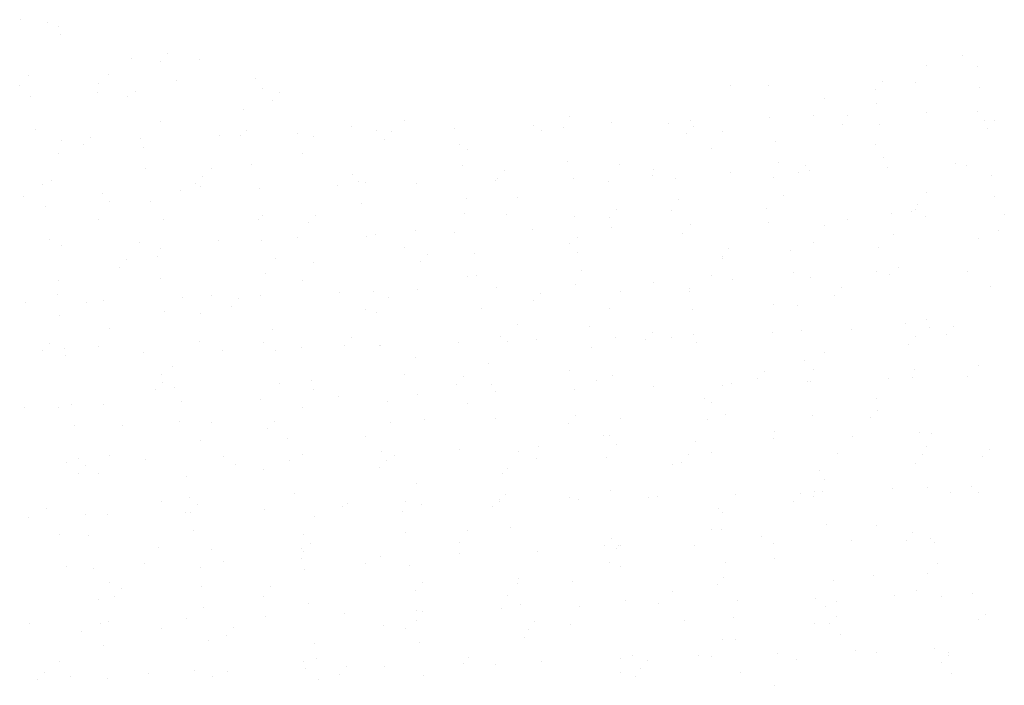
# Model space of a CAD drawing. Header units: centimetres. Extents: x 88729 to 133553, y -16225 to 14174.
# Tile 17 of 106: x 93366 to 93608, y -15043 to -14879. Entities that reach past the tile are written whole.
import ezdxf
from ezdxf.enums import TextEntityAlignment as Align

# ---------------------------------------------------------------- set-up
doc = ezdxf.new("R2010")
doc.units = ezdxf.units.CM
for name, color, linetype in [('E_PODKLAD', 7, 'Continuous'), ('mat', 252, 'Continuous'), ('R-MET-IWE', 252, 'Continuous')]:
    doc.layers.add(name, color=color, linetype=linetype)
doc.styles.get("Standard").update_dxf_attribs({"font": 'txt.shx'})

# ---------------------------------------------------------------- blocks, each defined once
blk = doc.blocks.new('A$Ce817dbbb')
at = {"layer": 'mat', "color": 252, "lineweight": 9}
for p, q in [((1964.47, -25344.78), (1964.47, -25344.78)), ((1971.08, -25345.39), (1971.08, -25345.39)), ((1973.63, -25346.57), (1973.63, -25346.57)), ((1974.2, -25348.35), (1974.2, -25348.35)), ((2000.33, -25353.11), (2000.33, -25353.11)), ((2195.4, -25353.48), (2195.4, -25353.48)), ((1991.62, -25354.35), (1991.62, -25354.35)), ((1998.64, -25354.96), (1998.64, -25354.96)), ((2008.4, -25354.46), (2008.4, -25354.46)), ((2186.49, -25355.99), (2186.49, -25355.99)), ((2198.99, -25356.14), (2198.99, -25356.14)), ((1966.26, -25358.37), (1966.26, -25358.37)), ((1986.05, -25358.32), (1986.05, -25358.32)), ((1964.18, -25361.04), (1964.18, -25361.04)), ((1983.45, -25360.41), (1983.45, -25360.41)), ((2002.72, -25359.78), (2002.72, -25359.78)), ((2021.99, -25359.15), (2021.99, -25359.15)), ((2138.46, -25360.92), (2138.46, -25360.92)), ((2147.84, -25361), (2147.84, -25361)), ((2175.68, -25359.95), (2175.68, -25359.95)), ((2183.8, -25360.21), (2183.8, -25360.21)), ((2199.67, -25361.34), (2199.67, -25361.34)), ((1966.94, -25363.57), (1966.94, -25363.57)), ((1983.36, -25362.53), (1983.36, -25362.53)), ((1990.67, -25363.66), (1990.67, -25363.66)), ((1992.69, -25362.48), (1992.69, -25362.48)), ((2023.77, -25361.56), (2023.77, -25361.56)), ((2027.88, -25362.68), (2027.88, -25362.68)), ((2173.99, -25361.79), (2173.99, -25361.79)), ((2026.2, -25364.52), (2026.2, -25364.52)), ((2161.45, -25364.07), (2161.45, -25364.07)), ((2174.31, -25365.36), (2174.31, -25365.36)), ((2019.16, -25366.84), (2019.16, -25366.84)), ((2098.95, -25368.48), (2098.95, -25368.48)), ((2158.76, -25368.28), (2158.76, -25368.28)), ((2167.22, -25368.22), (2167.22, -25368.22)), ((2186.48, -25367.59), (2186.48, -25367.59)), ((2199.17, -25367.31), (2199.17, -25367.31)), ((1998.73, -25369.64), (1998.73, -25369.64)), ((2045.59, -25370.96), (2045.59, -25370.96)), ((2058.54, -25369.45), (2058.54, -25369.45)), ((2090.14, -25370.74), (2090.14, -25370.74)), ((2109.41, -25370.11), (2109.41, -25370.11)), ((2123.17, -25370.22), (2123.17, -25370.22)), ((2128.68, -25369.48), (2128.68, -25369.48)), ((2129.34, -25370.88), (2129.34, -25370.88)), ((2147.95, -25368.85), (2147.95, -25368.85)), ((2166.02, -25370.49), (2166.02, -25370.49)), ((2175, -25370.56), (2175, -25370.56)), ((2200.74, -25369.47), (2200.74, -25369.47)), ((2203.24, -25369.51), (2203.24, -25369.51)), ((1968.01, -25371.7), (1968.01, -25371.7)), ((2013.07, -25373.26), (2013.07, -25373.26)), ((2018.22, -25373.22), (2018.22, -25373.22)), ((2019.84, -25372.05), (2019.84, -25372.05)), ((2032.34, -25372.63), (2032.34, -25372.63)), ((2036.19, -25373.31), (2036.19, -25373.31)), ((2051.61, -25372), (2051.61, -25372)), ((2055.44, -25372.24), (2055.44, -25372.24)), ((2070.87, -25371.37), (2070.87, -25371.37)), ((2092.12, -25371.85), (2092.12, -25371.85)), ((2097.42, -25371.31), (2097.42, -25371.31)), ((2127.65, -25372.72), (2127.65, -25372.72)), ((2136.41, -25372.14), (2136.41, -25372.14)), ((2201.55, -25371.35), (2201.55, -25371.35)), ((1974.53, -25374.52), (1974.53, -25374.52)), ((1979.86, -25375.45), (1979.86, -25375.45)), ((1981.55, -25373.61), (1981.55, -25373.61)), ((1993.8, -25373.89), (1993.8, -25373.89)), ((2053.75, -25374.09), (2053.75, -25374.09)), ((2072.06, -25375.32), (2072.06, -25375.32)), ((2149.63, -25374.58), (2149.63, -25374.58)), ((2174.13, -25375.39), (2174.13, -25375.39)), ((1973.69, -25377.72), (1973.69, -25377.72)), ((1994.48, -25376.06), (1994.48, -25376.06)), ((2033.5, -25377.52), (2033.5, -25377.52)), ((2073.91, -25376.55), (2073.91, -25376.55)), ((2133.72, -25376.36), (2133.72, -25376.36)), ((2020.91, -25380.18), (2020.91, -25380.18)), ((2072.74, -25380.53), (2072.74, -25380.53)), ((2098.49, -25379.44), (2098.49, -25379.44)), ((2111.37, -25380.22), (2111.37, -25380.22)), ((2150.32, -25379.78), (2150.32, -25379.78)), ((2156.9, -25380.44), (2156.9, -25380.44)), ((2176.07, -25378.69), (2176.07, -25378.69)), ((2193.58, -25380.05), (2193.58, -25380.05)), ((2196.38, -25380.49), (2196.38, -25380.49)), ((1995.16, -25381.27), (1995.16, -25381.27)), ((2011.15, -25381.38), (2011.15, -25381.38)), ((2045.78, -25382.79), (2045.78, -25382.79)), ((2083, -25381.81), (2083, -25381.81)), ((2119.3, -25383.01), (2119.3, -25383.01)), ((2119.68, -25381.42), (2119.68, -25381.42)), ((2138.57, -25382.38), (2138.57, -25382.38)), ((2155.21, -25382.28), (2155.21, -25382.28)), ((2157.84, -25381.75), (2157.84, -25381.75)), ((2177.11, -25381.12), (2177.11, -25381.12)), ((2202.53, -25383.06), (2202.53, -25383.06)), ((1969.8, -25385.28), (1969.8, -25385.28)), ((1971.88, -25384.15), (1971.88, -25384.15)), ((2007.41, -25385.02), (2007.41, -25385.02)), ((2009.1, -25383.17), (2009.1, -25383.17)), ((2042.23, -25385.53), (2042.23, -25385.53)), ((2047.38, -25384.54), (2047.38, -25384.54)), ((2048.87, -25384.63), (2048.87, -25384.63)), ((2061.5, -25384.9), (2061.5, -25384.9)), ((2080.77, -25384.27), (2080.77, -25384.27)), ((2081.31, -25383.65), (2081.31, -25383.65)), ((2100.03, -25383.64), (2100.03, -25383.64)), ((2108.68, -25384.44), (2108.68, -25384.44)), ((2124.96, -25383.8), (2124.96, -25383.8)), ((2149.09, -25383.46), (2149.09, -25383.46)), ((1984.43, -25387.42), (1984.43, -25387.42)), ((2003.69, -25386.79), (2003.69, -25386.79)), ((2008.46, -25385.6), (2008.46, -25385.6)), ((2022.96, -25386.16), (2022.96, -25386.16)), ((2151.39, -25387.91), (2151.39, -25387.91)), ((2186.55, -25387.13), (2186.55, -25387.13)), ((1965.16, -25388.05), (1965.16, -25388.05)), ((1986.11, -25389.46), (1986.11, -25389.46)), ((1996.23, -25389.4), (1996.23, -25389.4)), ((2048.06, -25389.75), (2048.06, -25389.75)), ((2073.81, -25388.66), (2073.81, -25388.66)), ((2086.33, -25388.3), (2086.33, -25388.3)), ((2125.64, -25389), (2125.64, -25389)), ((2184.46, -25390.01), (2184.46, -25390.01)), ((2203.22, -25388.26), (2203.22, -25388.26)), ((1970.49, -25390.49), (1970.49, -25390.49)), ((2023.83, -25392.7), (2023.83, -25392.7)), ((2036.66, -25392.74), (2036.66, -25392.74)), ((2073.34, -25392.35), (2073.34, -25392.35)), ((2083.64, -25392.51), (2083.64, -25392.51)), ((2110.56, -25391.37), (2110.56, -25391.37)), ((2124.05, -25391.54), (2124.05, -25391.54)), ((2147.24, -25390.98), (2147.24, -25390.98)), ((2177.85, -25392.28), (2177.85, -25392.28)), ((2182.77, -25391.85), (2182.77, -25391.85)), ((2183.86, -25391.35), (2183.86, -25391.35)), ((2205.63, -25392.54), (2205.63, -25392.54)), ((1983.42, -25393.68), (1983.42, -25393.68)), ((1999.44, -25393.72), (1999.44, -25393.72)), ((2022.7, -25393.76), (2022.7, -25393.76)), ((2034.97, -25394.58), (2034.97, -25394.58)), ((2100.28, -25393.02), (2100.28, -25393.02)), ((2108.87, -25393.22), (2108.87, -25393.22)), ((2128.56, -25395.06), (2128.56, -25395.06)), ((2147.82, -25394.43), (2147.82, -25394.43)), ((2167.09, -25393.8), (2167.09, -25393.8)), ((2186.36, -25393.17), (2186.36, -25393.17)), ((2051.48, -25397.58), (2051.48, -25397.58)), ((2061.28, -25396.37), (2061.28, -25396.37)), ((2070.75, -25396.95), (2070.75, -25396.95)), ((2090.02, -25396.32), (2090.02, -25396.32)), ((2109.29, -25395.69), (2109.29, -25395.69)), ((2126.71, -25397.13), (2126.71, -25397.13)), ((2161.51, -25395.21), (2161.51, -25395.21)), ((2178.54, -25397.48), (2178.54, -25397.48)), ((2204.29, -25396.39), (2204.29, -25396.39)), ((1971.56, -25398.62), (1971.56, -25398.62)), ((1993.68, -25399.47), (1993.68, -25399.47)), ((2012.95, -25398.84), (2012.95, -25398.84)), ((2023.39, -25398.97), (2023.39, -25398.97)), ((2032.21, -25398.21), (2032.21, -25398.21)), ((2049.13, -25397.88), (2049.13, -25397.88)), ((2099.01, -25399.62), (2099.01, -25399.62)), ((2100.96, -25398.22), (2100.96, -25398.22)), ((2158.82, -25399.42), (2158.82, -25399.42)), ((2199.23, -25398.45), (2199.23, -25398.45)), ((1974.41, -25400.1), (1974.41, -25400.1)), ((1998.79, -25400.78), (1998.79, -25400.78)), ((2058.6, -25400.59), (2058.6, -25400.59)), ((2064.22, -25402.3), (2064.22, -25402.3)), ((2075.6, -25402.24), (2075.6, -25402.24)), ((2100.9, -25401.92), (2100.9, -25401.92)), ((2138.12, -25400.94), (2138.12, -25400.94)), ((2153.18, -25401.5), (2153.18, -25401.5)), ((2174.8, -25400.55), (2174.8, -25400.55)), ((1990.32, -25403.67), (1990.32, -25403.67)), ((1998.02, -25402.98), (1998.02, -25402.98)), ((2027, -25403.28), (2027, -25403.28)), ((2036.24, -25404.45), (2036.24, -25404.45)), ((2062.53, -25404.15), (2062.53, -25404.15)), ((2136.43, -25402.78), (2136.43, -25402.78)), ((2136.46, -25403.28), (2136.46, -25403.28)), ((1988.63, -25405.51), (1988.63, -25405.51)), ((2024.46, -25407.1), (2024.46, -25407.1)), ((2102.03, -25406.35), (2102.03, -25406.35)), ((2153.86, -25406.7), (2153.86, -25406.7)), ((2174.19, -25406.53), (2174.19, -25406.53)), ((2179.61, -25405.61), (2179.61, -25405.61)), ((2196.71, -25406.66), (2196.71, -25406.66)), ((1973.75, -25408.86), (1973.75, -25408.86)), ((1998.71, -25408.19), (1998.71, -25408.19)), ((2033.56, -25408.66), (2033.56, -25408.66)), ((2073.97, -25407.69), (2073.97, -25407.69)), ((2076.29, -25407.44), (2076.29, -25407.44)), ((2119.64, -25409.18), (2119.64, -25409.18)), ((2133.78, -25407.5), (2133.78, -25407.5)), ((2138.9, -25408.55), (2138.9, -25408.55)), ((2158.17, -25407.92), (2158.17, -25407.92)), ((2177.44, -25407.29), (2177.44, -25407.29)), ((2042.56, -25411.7), (2042.56, -25411.7)), ((2050.92, -25411.46), (2050.92, -25411.46)), ((2061.83, -25411.07), (2061.83, -25411.07)), ((2081.1, -25410.44), (2081.1, -25410.44)), ((2091.78, -25411.87), (2091.78, -25411.87)), ((2100.37, -25409.81), (2100.37, -25409.81)), ((2111.42, -25411.36), (2111.42, -25411.36)), ((2128.46, -25411.48), (2128.46, -25411.48)), ((2128.5, -25410.72), (2128.5, -25410.72)), ((2165.68, -25410.5), (2165.68, -25410.5)), ((2202.35, -25410.11), (2202.35, -25410.11)), ((1965.49, -25414.22), (1965.49, -25414.22)), ((1973.35, -25412.2), (1973.35, -25412.2)), ((1980.66, -25414.21), (1980.66, -25414.21)), ((1984.76, -25413.59), (1984.76, -25413.59)), ((2004.03, -25412.96), (2004.03, -25412.96)), ((2011.2, -25412.52), (2011.2, -25412.52)), ((2017.88, -25413.24), (2017.88, -25413.24)), ((2023.3, -25412.33), (2023.3, -25412.33)), ((2054.56, -25412.85), (2054.56, -25412.85)), ((2090.09, -25413.71), (2090.09, -25413.71)), ((2163.99, -25412.35), (2163.99, -25412.35)), ((1999.78, -25416.32), (1999.78, -25416.32)), ((2008.52, -25416.74), (2008.52, -25416.74)), ((2016.19, -25415.08), (2016.19, -25415.08)), ((2048.93, -25415.77), (2048.93, -25415.77)), ((2051.61, -25416.66), (2051.61, -25416.66)), ((2077.36, -25415.57), (2077.36, -25415.57)), ((2108.74, -25415.58), (2108.74, -25415.58)), ((2129.18, -25415.92), (2129.18, -25415.92)), ((2149.15, -25414.61), (2149.15, -25414.61)), ((2154.93, -25414.83), (2154.93, -25414.83)), ((1974.03, -25417.41), (1974.03, -25417.41)), ((2181.4, -25419.19), (2181.4, -25419.19)), ((2186.6, -25418.27), (2186.6, -25418.27)), ((1986.16, -25420.6), (1986.16, -25420.6)), ((2026.24, -25420.68), (2026.24, -25420.68)), ((2086.38, -25419.44), (2086.38, -25419.44)), ((2103.82, -25419.94), (2103.82, -25419.94)), ((2119.34, -25421.43), (2119.34, -25421.43)), ((2148.8, -25421.44), (2148.8, -25421.44)), ((2156.01, -25421.05), (2156.01, -25421.05)), ((2168.07, -25420.81), (2168.07, -25420.81)), ((2187.33, -25420.18), (2187.33, -25420.18)), ((2193.23, -25420.07), (2193.23, -25420.07)), ((1971.54, -25424.17), (1971.54, -25424.17)), ((2008.22, -25423.78), (2008.22, -25423.78)), ((2023.89, -25423.85), (2023.89, -25423.85)), ((2045.44, -25422.8), (2045.44, -25422.8)), ((2071.72, -25423.96), (2071.72, -25423.96)), ((2082.12, -25422.41), (2082.12, -25422.41)), ((2083.7, -25423.65), (2083.7, -25423.65)), ((2090.99, -25423.33), (2090.99, -25423.33)), ((2110.26, -25422.7), (2110.26, -25422.7)), ((2117.65, -25423.28), (2117.65, -25423.28)), ((2124.11, -25422.68), (2124.11, -25422.68)), ((2129.53, -25422.07), (2129.53, -25422.07)), ((2130.25, -25424.05), (2130.25, -25424.05)), ((2183.92, -25422.49), (2183.92, -25422.49)), ((2191.54, -25421.91), (2191.54, -25421.91)), ((1969.85, -25426.01), (1969.85, -25426.01)), ((1975.1, -25425.54), (1975.1, -25425.54)), ((1983.48, -25424.82), (1983.48, -25424.82)), ((1994.65, -25426.48), (1994.65, -25426.48)), ((2013.92, -25425.85), (2013.92, -25425.85)), ((2026.93, -25425.88), (2026.93, -25425.88)), ((2033.19, -25425.22), (2033.19, -25425.22)), ((2043.75, -25424.64), (2043.75, -25424.64)), ((2052.46, -25424.59), (2052.46, -25424.59)), ((2052.68, -25424.79), (2052.68, -25424.79)), ((2104.51, -25425.14), (2104.51, -25425.14)), ((2161.56, -25426.35), (2161.56, -25426.35)), ((2182.08, -25424.4), (2182.08, -25424.4)), ((1975.38, -25427.11), (1975.38, -25427.11)), ((2061.34, -25427.51), (2061.34, -25427.51)), ((2156.72, -25428.41), (2156.72, -25428.41)), ((2001.57, -25429.9), (2001.57, -25429.9)), ((2079.14, -25429.16), (2079.14, -25429.16)), ((2099.07, -25430.76), (2099.07, -25430.76)), ((2146.89, -25431), (2146.89, -25431)), ((2158.88, -25430.57), (2158.88, -25430.57)), ((2183.57, -25430.61), (2183.57, -25430.61)), ((2199.29, -25429.59), (2199.29, -25429.59)), ((1998.84, -25431.92), (1998.84, -25431.92)), ((1999.1, -25433.73), (1999.1, -25433.73)), ((2035.78, -25433.34), (2035.78, -25433.34)), ((2058.65, -25431.73), (2058.65, -25431.73)), ((2073, -25432.37), (2073, -25432.37)), ((2105.58, -25433.27), (2105.58, -25433.27)), ((2109.67, -25431.98), (2109.67, -25431.98)), ((2145.21, -25432.84), (2145.21, -25432.84)), ((2157.41, -25433.62), (2157.41, -25433.62)), ((2158.05, -25433.5), (2158.05, -25433.5)), ((2177.32, -25432.87), (2177.32, -25432.87)), ((2183.15, -25432.53), (2183.15, -25432.53)), ((2196.59, -25432.24), (2196.59, -25432.24)), ((1997.41, -25435.58), (1997.41, -25435.58)), ((2002.25, -25435.1), (2002.25, -25435.1)), ((2028, -25434.01), (2028, -25434.01)), ((2036.3, -25435.59), (2036.3, -25435.59)), ((2071.31, -25434.21), (2071.31, -25434.21)), ((2079.83, -25434.36), (2079.83, -25434.36)), ((2080.98, -25436.02), (2080.98, -25436.02)), ((2100.25, -25435.39), (2100.25, -25435.39)), ((2119.51, -25434.76), (2119.51, -25434.76)), ((2136.52, -25434.43), (2136.52, -25434.43)), ((2138.78, -25434.13), (2138.78, -25434.13)), ((2003.9, -25438.54), (2003.9, -25438.54)), ((2023.17, -25437.91), (2023.17, -25437.91)), ((2042.44, -25437.28), (2042.44, -25437.28)), ((2054.47, -25438.38), (2054.47, -25438.38)), ((2061.71, -25436.65), (2061.71, -25436.65)), ((2132.04, -25437.63), (2132.04, -25437.63)), ((2133.83, -25438.64), (2133.83, -25438.64)), ((2174.25, -25437.67), (2174.25, -25437.67)), ((1965.37, -25439.8), (1965.37, -25439.8)), ((1973.8, -25440), (1973.8, -25440)), ((1976.89, -25439.12), (1976.89, -25439.12)), ((1984.64, -25439.17), (1984.64, -25439.17)), ((2033.61, -25439.81), (2033.61, -25439.81)), ((2074.02, -25438.83), (2074.02, -25438.83)), ((2174.45, -25440.56), (2174.45, -25440.56)), ((2003.32, -25443.23), (2003.32, -25443.23)), ((2026.66, -25443.3), (2026.66, -25443.3)), ((2063.34, -25442.91), (2063.34, -25442.91)), ((2080.9, -25442.49), (2080.9, -25442.49)), ((2100.55, -25441.93), (2100.55, -25441.93)), ((2111.48, -25442.5), (2111.48, -25442.5)), ((2132.73, -25442.84), (2132.73, -25442.84)), ((2137.23, -25441.54), (2137.23, -25441.54)), ((2158.48, -25441.75), (2158.48, -25441.75)), ((2172.76, -25442.41), (2172.76, -25442.41)), ((1977.57, -25444.32), (1977.57, -25444.32)), ((1989.44, -25444.28), (1989.44, -25444.28)), ((2011.26, -25443.67), (2011.26, -25443.67)), ((2024.97, -25445.14), (2024.97, -25445.14)), ((2055.15, -25443.58), (2055.15, -25443.58)), ((2098.87, -25443.77), (2098.87, -25443.77)), ((2149.2, -25445.75), (2149.2, -25445.75)), ((2008.57, -25447.88), (2008.57, -25447.88)), ((2029.79, -25447.6), (2029.79, -25447.6)), ((2048.98, -25446.91), (2048.98, -25446.91)), ((2107.37, -25446.85), (2107.37, -25446.85)), ((2108.79, -25446.72), (2108.79, -25446.72)), ((2129.86, -25448.25), (2129.86, -25448.25)), ((2149.13, -25447.62), (2149.13, -25447.62)), ((2168.4, -25446.99), (2168.4, -25446.99)), ((2184.94, -25446.11), (2184.94, -25446.11)), ((2187.67, -25446.36), (2187.67, -25446.36)), ((2072.06, -25450.14), (2072.06, -25450.14)), ((2086.44, -25450.58), (2086.44, -25450.58)), ((2091.33, -25449.51), (2091.33, -25449.51)), ((2110.59, -25448.88), (2110.59, -25448.88)), ((2186.66, -25449.41), (2186.66, -25449.41)), ((2202.01, -25450.13), (2202.01, -25450.13)), ((1978.64, -25452.45), (1978.64, -25452.45)), ((1986.22, -25451.74), (1986.22, -25451.74)), ((1994.99, -25452.66), (1994.99, -25452.66)), ((2014.25, -25452.03), (2014.25, -25452.03)), ((2030.47, -25452.8), (2030.47, -25452.8)), ((2033.52, -25451.4), (2033.52, -25451.4)), ((2052.79, -25450.77), (2052.79, -25450.77)), ((2054.21, -25452.86), (2054.21, -25452.86)), ((2056.22, -25451.71), (2056.22, -25451.71)), ((2090.89, -25452.47), (2090.89, -25452.47)), ((2108.05, -25452.06), (2108.05, -25452.06)), ((2128.11, -25451.5), (2128.11, -25451.5)), ((2133.8, -25450.97), (2133.8, -25450.97)), ((2164.79, -25451.11), (2164.79, -25451.11)), ((2185.63, -25451.32), (2185.63, -25451.32)), ((2200.32, -25451.97), (2200.32, -25451.97)), ((1975.72, -25453.29), (1975.72, -25453.29)), ((1980.32, -25454.23), (1980.32, -25454.23)), ((2017, -25453.84), (2017, -25453.84)), ((2023.94, -25454.99), (2023.94, -25454.99)), ((2052.53, -25454.71), (2052.53, -25454.71)), ((2083.75, -25454.8), (2083.75, -25454.8)), ((2124.16, -25453.82), (2124.16, -25453.82)), ((2126.42, -25453.34), (2126.42, -25453.34)), ((2160.26, -25455.33), (2160.26, -25455.33)), ((2183.97, -25453.63), (2183.97, -25453.63)), ((1978.63, -25456.07), (1978.63, -25456.07)), ((1983.53, -25455.96), (1983.53, -25455.96)), ((2005.11, -25456.82), (2005.11, -25456.82)), ((2082.69, -25456.07), (2082.69, -25456.07)), ((2161.62, -25457.49), (2161.62, -25457.49)), ((2061.4, -25458.65), (2061.4, -25458.65)), ((2109.12, -25460.19), (2109.12, -25460.19)), ((2178.29, -25459.88), (2178.29, -25459.88)), ((2186.7, -25459.45), (2186.7, -25459.45)), ((2197.56, -25459.25), (2197.56, -25459.25)), ((2005.8, -25462.02), (2005.8, -25462.02)), ((2031.54, -25460.93), (2031.54, -25460.93)), ((2081.77, -25462.43), (2081.77, -25462.43)), ((2083.37, -25461.28), (2083.37, -25461.28)), ((2099.12, -25461.9), (2099.12, -25461.9)), ((2101.22, -25462.4), (2101.22, -25462.4)), ((2118.45, -25462.04), (2118.45, -25462.04)), ((2120.49, -25461.77), (2120.49, -25461.77)), ((2139.76, -25461.14), (2139.76, -25461.14)), ((2155.67, -25461.06), (2155.67, -25461.06)), ((2158.93, -25461.71), (2158.93, -25461.71)), ((2159.02, -25460.51), (2159.02, -25460.51)), ((2160.95, -25460.54), (2160.95, -25460.54)), ((2192.35, -25460.67), (2192.35, -25460.67)), ((2199.34, -25460.74), (2199.34, -25460.74)), ((1970.66, -25464.77), (1970.66, -25464.77)), ((1998.9, -25463.06), (1998.9, -25463.06)), ((2007.88, -25463.79), (2007.88, -25463.79)), ((2024.15, -25464.92), (2024.15, -25464.92)), ((2043.41, -25464.29), (2043.41, -25464.29)), ((2044.55, -25463.41), (2044.55, -25463.41)), ((2058.71, -25462.87), (2058.71, -25462.87)), ((2062.68, -25463.66), (2062.68, -25463.66)), ((2080.08, -25464.27), (2080.08, -25464.27)), ((2081.95, -25463.03), (2081.95, -25463.03)), ((2135.59, -25464.55), (2135.59, -25464.55)), ((2153.98, -25462.9), (2153.98, -25462.9)), ((1966.34, -25466.81), (1966.34, -25466.81)), ((1980.43, -25466.04), (1980.43, -25466.04)), ((1985.61, -25466.18), (1985.61, -25466.18)), ((2004.88, -25465.55), (2004.88, -25465.55)), ((2006.19, -25465.64), (2006.19, -25465.64)), ((2036.36, -25466.73), (2036.36, -25466.73)), ((2058.01, -25465.29), (2058.01, -25465.29)), ((2136.58, -25465.57), (2136.58, -25465.57)), ((2074.08, -25469.98), (2074.08, -25469.98)), ((2084.44, -25469.41), (2084.44, -25469.41)), ((2133.89, -25469.78), (2133.89, -25469.78)), ((2136.27, -25469.76), (2136.27, -25469.76)), ((2162.02, -25468.67), (2162.02, -25468.67)), ((2174.3, -25468.81), (2174.3, -25468.81)), ((1973.86, -25471.14), (1973.86, -25471.14)), ((1981.12, -25471.24), (1981.12, -25471.24)), ((2006.87, -25470.15), (2006.87, -25470.15)), ((2033.67, -25470.95), (2033.67, -25470.95)), ((2058.7, -25470.5), (2058.7, -25470.5)), ((2109.33, -25471.99), (2109.33, -25471.99)), ((2146.01, -25471.6), (2146.01, -25471.6)), ((2183.23, -25470.63), (2183.23, -25470.63)), ((2187.55, -25471.94), (2187.55, -25471.94)), ((1998.21, -25474.34), (1998.21, -25474.34)), ((2011.32, -25474.81), (2011.32, -25474.81)), ((2033.33, -25474.51), (2033.33, -25474.51)), ((2035.43, -25473.36), (2035.43, -25473.36)), ((2072.11, -25472.97), (2072.11, -25472.97)), ((2107.64, -25473.84), (2107.64, -25473.84)), ((2110.47, -25474.46), (2110.47, -25474.46)), ((2110.91, -25473.77), (2110.91, -25473.77)), ((2111.54, -25473.64), (2111.54, -25473.64)), ((2129.74, -25473.83), (2129.74, -25473.83)), ((2149.01, -25473.2), (2149.01, -25473.2)), ((2168.28, -25472.57), (2168.28, -25472.57)), ((2181.54, -25472.47), (2181.54, -25472.47)), ((2188.49, -25473.03), (2188.49, -25473.03)), ((2033.4, -25476.98), (2033.4, -25476.98)), ((2033.74, -25475.2), (2033.74, -25475.2)), ((2052.67, -25476.35), (2052.67, -25476.35)), ((2071.94, -25475.72), (2071.94, -25475.72)), ((2091.2, -25475.09), (2091.2, -25475.09)), ((2149.26, -25476.89), (2149.26, -25476.89)), ((1975.59, -25478.87), (1975.59, -25478.87)), ((1982.19, -25479.37), (1982.19, -25479.37)), ((1994.86, -25478.24), (1994.86, -25478.24)), ((2008.63, -25479.02), (2008.63, -25479.02)), ((2014.13, -25477.61), (2014.13, -25477.61)), ((2049.04, -25478.05), (2049.04, -25478.05)), ((2059.77, -25478.63), (2059.77, -25478.63)), ((2108.85, -25477.86), (2108.85, -25477.86)), ((2111.59, -25478.98), (2111.59, -25478.98)), ((2137.34, -25477.89), (2137.34, -25477.89)), ((2189.17, -25478.24), (2189.17, -25478.24)), ((2034.02, -25479.72), (2034.02, -25479.72)), ((2086.5, -25481.72), (2086.5, -25481.72)), ((2136.89, -25481.56), (2136.89, -25481.56)), ((2173.57, -25481.17), (2173.57, -25481.17)), ((2186.72, -25480.56), (2186.72, -25480.56)), ((1986.27, -25482.88), (1986.27, -25482.88)), ((1989.09, -25484.29), (1989.09, -25484.29)), ((2008.65, -25483.73), (2008.65, -25483.73)), ((2025.77, -25483.9), (2025.77, -25483.9)), ((2062.99, -25482.92), (2062.99, -25482.92)), ((2086.23, -25482.99), (2086.23, -25482.99)), ((2099.67, -25482.54), (2099.67, -25482.54)), ((2135.2, -25483.4), (2135.2, -25483.4)), ((2163.81, -25482.25), (2163.81, -25482.25)), ((1987.4, -25486.13), (1987.4, -25486.13)), ((2024, -25486.13), (2024, -25486.13)), ((2061.3, -25484.77), (2061.3, -25484.77)), ((2083.81, -25485.94), (2083.81, -25485.94)), ((2124.22, -25484.97), (2124.22, -25484.97)), ((2159.36, -25486.69), (2159.36, -25486.69)), ((2178.63, -25486.06), (2178.63, -25486.06)), ((2184.03, -25484.77), (2184.03, -25484.77)), ((2190.24, -25486.37), (2190.24, -25486.37)), ((2197.89, -25485.43), (2197.89, -25485.43)), ((1983.59, -25487.1), (1983.59, -25487.1)), ((2009.34, -25488.94), (2009.34, -25488.94)), ((2035.09, -25487.85), (2035.09, -25487.85)), ((2082.28, -25489.21), (2082.28, -25489.21)), ((2086.92, -25488.2), (2086.92, -25488.2)), ((2101.55, -25488.58), (2101.55, -25488.58)), ((2112.66, -25487.11), (2112.66, -25487.11)), ((2120.82, -25487.95), (2120.82, -25487.95)), ((2140.09, -25487.32), (2140.09, -25487.32)), ((2161.68, -25488.63), (2161.68, -25488.63)), ((2164.49, -25487.46), (2164.49, -25487.46)), ((2005.21, -25491.73), (2005.21, -25491.73)), ((2024.48, -25491.1), (2024.48, -25491.1)), ((2043.75, -25490.47), (2043.75, -25490.47)), ((2061.45, -25489.8), (2061.45, -25489.8)), ((2063.02, -25489.84), (2063.02, -25489.84)), ((2139.13, -25491.47), (2139.13, -25491.47)), ((2164.45, -25491.12), (2164.45, -25491.12)), ((2201.13, -25490.73), (2201.13, -25490.73)), ((1966.68, -25492.99), (1966.68, -25492.99)), ((1983.98, -25492.95), (1983.98, -25492.95)), ((1985.94, -25492.36), (1985.94, -25492.36)), ((2016.65, -25493.85), (2016.65, -25493.85)), ((2053.33, -25493.47), (2053.33, -25493.47)), ((2058.77, -25494.01), (2058.77, -25494.01)), ((2061.55, -25492.21), (2061.55, -25492.21)), ((2090.55, -25492.49), (2090.55, -25492.49)), ((2099.18, -25493.04), (2099.18, -25493.04)), ((2127.23, -25492.1), (2127.23, -25492.1)), ((2158.99, -25492.85), (2158.99, -25492.85)), ((2162.76, -25492.97), (2162.76, -25492.97)), ((2199.4, -25491.88), (2199.4, -25491.88)), ((1979.43, -25494.83), (1979.43, -25494.83)), ((1998.96, -25494.21), (1998.96, -25494.21)), ((2014.96, -25495.7), (2014.96, -25495.7)), ((2087.99, -25496.33), (2087.99, -25496.33)), ((2088.86, -25494.33), (2088.86, -25494.33)), ((2165.56, -25495.59), (2165.56, -25495.59)), ((1984.66, -25498.16), (1984.66, -25498.16)), ((2010.41, -25497.07), (2010.41, -25497.07)), ((2036.41, -25497.87), (2036.41, -25497.87)), ((2062.24, -25497.42), (2062.24, -25497.42)), ((2136.63, -25496.71), (2136.63, -25496.71)), ((2139.82, -25496.68), (2139.82, -25496.68)), ((2188.52, -25498.95), (2188.52, -25498.95)), ((2074.14, -25501.12), (2074.14, -25501.12)), ((2114.45, -25500.69), (2114.45, -25500.69)), ((2130.71, -25500.84), (2130.71, -25500.84)), ((2133.95, -25500.93), (2133.95, -25500.93)), ((2149.98, -25500.21), (2149.98, -25500.21)), ((2169.25, -25499.58), (2169.25, -25499.58)), ((2174.36, -25499.95), (2174.36, -25499.95)), ((2192.01, -25500.69), (2192.01, -25500.69)), ((2192.03, -25499.95), (2192.03, -25499.95)), ((1973.92, -25502.28), (1973.92, -25502.28)), ((2033.73, -25502.09), (2033.73, -25502.09)), ((2036.88, -25501.43), (2036.88, -25501.43)), ((2044.21, -25503.42), (2044.21, -25503.42)), ((2053.64, -25503.36), (2053.64, -25503.36)), ((2072.91, -25502.73), (2072.91, -25502.73)), ((2080.89, -25503.03), (2080.89, -25503.03)), ((2092.18, -25502.1), (2092.18, -25502.1)), ((2111.45, -25501.47), (2111.45, -25501.47)), ((2118.11, -25502.05), (2118.11, -25502.05)), ((2154.79, -25501.66), (2154.79, -25501.66)), ((2190.32, -25502.53), (2190.32, -25502.53)), ((1970.31, -25504.79), (1970.31, -25504.79)), ((1976.57, -25505.88), (1976.57, -25505.88)), ((1995.84, -25505.25), (1995.84, -25505.25)), ((2006.99, -25504.4), (2006.99, -25504.4)), ((2011.37, -25505.95), (2011.37, -25505.95)), ((2015.1, -25504.62), (2015.1, -25504.62)), ((2034.37, -25503.99), (2034.37, -25503.99)), ((2042.52, -25505.26), (2042.52, -25505.26)), ((2063.31, -25505.55), (2063.31, -25505.55)), ((2111.59, -25504.78), (2111.59, -25504.78)), ((2115.14, -25505.9), (2115.14, -25505.9)), ((2116.42, -25503.9), (2116.42, -25503.9)), ((2140.89, -25504.8), (2140.89, -25504.8)), ((2192.71, -25505.15), (2192.71, -25505.15)), ((1968.62, -25506.63), (1968.62, -25506.63)), ((1985.73, -25506.29), (1985.73, -25506.29)), ((2037.56, -25506.64), (2037.56, -25506.64)), ((2149.32, -25508.03), (2149.32, -25508.03))]:
    blk.add_line(p, q, dxfattribs=at)
at = {"layer": 'R-MET-IWE', "color": 252, "lineweight": 9, "width": 0.75}
for tag, rotation, p in [('0-', 90, (-1139.05, -4143.61)), ('0-', 90, (-1113.05, -4143.61)), ('0-', 90, (-1087.05, -4143.61)), ('2-', 90, (-796.05, -4143.61)), ('2-', 90, (-505.05, -4143.61)), ('0-', 90, (-480.05, -4143.61)), ('0-', 90, (-456.05, -4143.61)), ('2-', 90, (-166.05, -4143.61)), ('2-', 90, (-625.66, -4833.61)), ('2-', 90, (-599.66, -4833.61)), ('2-', 90, (-573.66, -4833.61)), ('0-', 180, (-2169.64, -4848.47)), ('0-', 180, (-2169.64, -4873.47)), ('0-', 180, (-2169.64, -4899.47)), ('-2', 90, (-1661.47, -4961.65)), ('-2', 90, (-1636.47, -4961.65)), ('0-', 270, (-1489.78, -4968.06)), ('0-', 270, (-1464.78, -4968.06)), ('0-', 270, (-1439.78, -4968.06)), ('0-', 270, (-1364.78, -4968.06)), ('0-', 270, (-1339.78, -4968.06)), ('0-', 270, (-1314.78, -4968.06)), ('0-', 270, (328.22, -4968.06)), ('0-', 270, (354.22, -4968.06)), ('0-', 270, (1256.22, -4968.06)), ('0-', 270, (1282.22, -4968.06)), ('0-', 90, (-513.05, -5496.61)), ('0-', 90, (-487.05, -5496.61)), ('K.S.-', 90, (-487.05, -5766.11)), ('0-', 90, (-513.05, -5766.11)), ('1-', 90, (-539.05, -6114.61)), ('0-', 90, (-513.05, -6114.61)), ('0-', 90, (-487.05, -6114.61)), ('0-', 90, (301.95, -6545.61)), ('0-', 90, (327.95, -6545.61)), ('0-', 90, (353.95, -6545.61)), ('0-', 90, (416.11, -6545.61)), ('0-', 90, (1255.95, -6545.61)), ('0-', 90, (1281.95, -6545.61)), ('1-', 90, (2382.95, -6845.61)), ('1-', 90, (2408.95, -6845.61)), ('1-', 90, (2434.95, -6845.61)), ('1-', 90, (2827.95, -6845.61)), ('1-', 90, (2853.95, -6845.61)), ('1-', 90, (2879.95, -6845.61)), ('<-2', 90, (-910.64, -10482.41)), ('2->', 90, (-718.15, -10854.38)), ('2->', 90, (-692.15, -10854.38)), ('2->', 90, (-744.15, -10870.8)), ('-0', 90, (-186.09, -12450.12)), ('1-', 90, (2264.47, -12866.38)), ('1-', 90, (2290.47, -12866.38)), ('1-', 90, (2316.47, -12866.38)), ('1-', 90, (2709.47, -12866.38)), ('1-', 90, (2735.47, -12866.38)), ('1-', 90, (2761.47, -12866.38)), ('<-KL', 90, (-700.01, -16780.91)), ('-0', 90, (-179.94, -18957.53)), ('0->', 90, (-1257.53, -23179.05)), ('0->', 90, (-1231.53, -23179.05)), ('0->', 90, (-1205.53, -23179.05)), ('0->', 90, (-600.53, -23179.05)), ('0->', 90, (-574.53, -23179.05)), ('0->', 90, (-1692.53, -24074.05)), ('0->', 90, (-1666.53, -24074.05)), ('0->', 90, (-1640.53, -24074.05)), ('0->', 90, (-1486.53, -24074.05)), ('0->', 90, (-1460.53, -24074.05)), ('0->', 90, (-1434.53, -24074.05)), ('<-0', 90, (-499.82, -24383.56)), ('<-0', 90, (-298.11, -24383.56)), ('<-0', 180, (-587.12, -25088.86)), ('<-0', 270, (-496.63, -25202.68)), ('<-0', 180, (-1353.25, -25419.36)), ('<-0', 180, (-1187.25, -25444.1)), ('<-0', 90, (-179.61, -25454.22)), ('<-0', 90, (-69.59, -26375.36)), ('<-0', 90, (-43.59, -26375.36))]:
    blk.add_attdef(tag, text='', height=17, rotation=rotation, dxfattribs=at).set_placement(p, align=Align.MIDDLE)
for tag, p in [('2-', (1424.81, -4179.2)), ('2-', (1424.81, -4205.2)), ('K.S.-', (-76.89, -4264.2)), ('KL-', (-613.13, -4292.18)), ('1-', (-613.13, -4312.18)), ('1-', (-613.13, -4332.18)), ('K.S.-', (1414.13, -4333.66)), ('0-', (-70.19, -4341.2)), ('0-', (469.81, -4341.2)), ('1-', (-613.13, -4352.18)), ('0-', (1424.81, -4361.2)), ('0-', (-70.19, -4367.2)), ('1-', (469.81, -4367.2)), ('0-', (1099.81, -4368.2)), ('2-', (1424.81, -4387.2)), ('1-', (-70.19, -4393.2)), ('1-', (469.81, -4393.2)), ('1-', (1099.81, -4394.2)), ('2-', (1424.81, -4413.2)), ('2-', (-70.19, -4419.2)), ('2-', (1099.81, -4420.2)), ('K.S.-', (-76.89, -4445.2)), ('2-', (469.81, -4444.2)), ('2-', (1099.81, -4446.2)), ('2-', (469.81, -4470.2)), ('2-', (-825.19, -4496.2)), ('2-', (-825.19, -4522.2)), ('2-', (-70.19, -4574.2)), ('2-', (-70.19, -4600.2)), ('K.S.-', (1089.13, -4600.66)), ('2-', (1099.81, -4653.2)), ('2-', (-70.19, -4669.2)), ('2-', (1099.81, -4679.2)), ('-1', (1806.78, -4690.78)), ('1-', (-70.19, -4695.2)), ('2-', (1099.81, -4705.2)), ('-1', (1806.78, -4716.3)), ('K.S.-', (-73.2, -4721.2)), ('-1', (1806.78, -4743.07)), ('FR-', (-70.19, -4747.2)), ('0-', (-1066.19, -6382.7)), ('0-', (-1066.19, -6408.7)), ('2-', (1729.81, -6586.2)), ('2-', (1729.81, -6612.2)), ('2-', (1729.81, -6638.2)), ('2-', (1729.81, -6664.2)), ('K.S.-', (469.81, -6788.2)), ('1-', (-962.19, -6915.2)), ('1-', (-460.19, -6923.2)), ('1-', (469.81, -6923.2)), ('2-', (1729.81, -6923.2)), ('1-', (-460.19, -6949.2)), ('1-', (469.81, -6949.2)), ('2-', (1729.81, -6949.2)), ('K.S.-', (2901.81, -6960.2)), ('2-', (1729.81, -6975.2)), ('2-', (1729.81, -7001.2)), ('2-', (-460.19, -7026.2)), ('0-', (469.81, -7026.2)), ('2-', (-460.19, -7052.2)), ('0-', (469.81, -7052.2)), ('2-', (-460.19, -7078.2)), ('2-', (469.81, -7078.2)), ('1-', (2901.81, -7088.2)), ('2-', (469.81, -7104.2)), ('1-', (2901.81, -7114.2)), ('0-', (1729.81, -7131.2)), ('2-', (-460.19, -7141.2)), ('0-', (1729.81, -7157.2)), ('2-', (-460.19, -7167.2)), ('2-', (469.81, -7181.2)), ('2-', (1729.81, -7183.2)), ('0-', (-460.19, -7193.2)), ('2-', (469.81, -7207.2)), ('2-', (1729.81, -7209.2)), ('K.S.-', (-470.87, -7217.66)), ('2-', (469.81, -7233.2)), ('2-', (1729.81, -7235.2)), ('1-', (-460.19, -7245.2)), ('2-', (469.81, -7259.2)), ('2-', (1729.81, -7261.2)), ('2-', (1729.81, -7287.2)), ('2-', (-460.19, -7297.2)), ('2->', (-943.67, -10542.97)), ('-1', (1688.29, -10711.55)), ('-1', (1688.29, -10737.55)), ('-1', (1688.29, -10763.55)), ('<-2', (1685.55, -12605.39)), ('2->', (1611.33, -12636.47)), ('2->', (1611.33, -12658.97)), ('2->', (1590.77, -12684.97)), ('K.S.-', (2783.33, -12980.97)), ('2->', (-578.67, -13046.97)), ('2->', (-578.67, -13072.97)), ('<-2', (-476.88, -13105.94)), ('1-', (2783.33, -13108.97)), ('1-', (2783.33, -13134.97)), ('<-1', (-610.79, -16857.83)), ('<-1', (-610.79, -16877.83)), ('<-1', (1688.29, -17218.96)), ('<-1', (1688.29, -17244.96)), ('<-1', (1688.29, -17270.96)), ('<-1', (-478.91, -18553.43)), ('<-0', (-2287.98, -23879.57)), ('<-0', (-2287.98, -23905.57)), ('<-0', (-2287.98, -23931.57)), ('<-0', (-343.08, -24738.18)), ('<-0', (-478.91, -25059.68))]:
    blk.add_attdef(tag, text='', height=17, dxfattribs=at).set_placement(p, align=Align.MIDDLE)

msp = doc.modelspace()

# ---------------------------------------------------------------- block references
at = {"layer": 'E_PODKLAD'}
msp.add_blockref('A$Ce817dbbb', (91401.87, 10465.39), dxfattribs=at)

doc.saveas('drawing.dxf')
